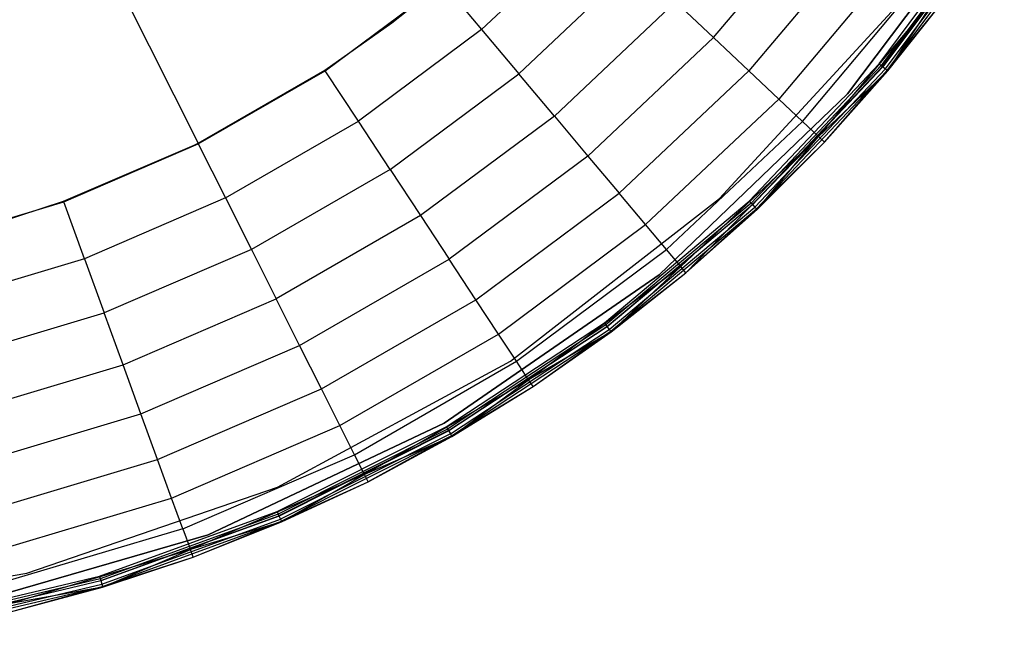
# Model space of a CAD drawing. Extents: x -29 to 29, y -26.9 to 31.
# Tile 31 of 43: x 6.8 to 24.3, y -26.5 to -15.7. Entities that reach past the tile are written whole.
import ezdxf

# ---------------------------------------------------------------- set-up
doc = ezdxf.new("R2010")
doc.units = 0
doc.header["$LTSCALE"] = 2.54
doc.layers.get('0').update_dxf_attribs({"color": 13, "linetype": 'CONTINUOUS'})

# ---------------------------------------------------------------- blocks, each defined once
blk = doc.blocks.new('GRUPUJ_2')
at = {"color": 0}
for p, q in [((28.976, 28.976, 15.88), (38.973, 9.07, 15.98)), ((28.976, 28.976, 15.88), (38.973, 9.07, 15.98)), ((50.458, 9.944, 0.08), (53.233, 13.637, 0.08)), ((50.458, 9.944, 0.08), (53.233, 13.637, 0.08)), ((53.233, 13.637, 0.2), (50.458, 9.944, 0.2)), ((48.09, 10.942, 12.275), (50.055, 13.283, 12.275)), ((48.09, 10.942, 12.275), (50.055, 13.283, 12.275)), ((51.019, 10.479), (53.018, 13.163)), ((51.019, 10.479), (53.018, 13.163)), ((53.057, 13.137, 0.09), (51.055, 10.449, 0.09)), ((51.079, 10.429, 0.016), (53.083, 13.12, 0.016)), ((51.079, 10.429, 0.016), (53.083, 13.12, 0.016)), ((53.09, 13.116, 0.117), (51.086, 10.423, 0.117)), ((51.13, 10.386, 0.061), (53.138, 13.084, 0.061)), ((51.13, 10.386, 0.061), (53.138, 13.084, 0.061)), ((43.989, 11.084, 15.56), (45.964, 12.948, 15.56)), ((43.989, 11.084, 15.56), (45.964, 12.948, 15.56)), ((51.162, 10.359, 0.129), (53.174, 13.06, 0.129)), ((51.162, 10.359, 0.129), (53.174, 13.06, 0.129)), ((50.745, 12.769, 10.431), (48.716, 10.352, 10.431)), ((50.745, 12.769, 10.431), (48.716, 10.352, 10.431)), ((46.707, 12.247, 14.782), (44.645, 10.301, 14.782)), ((46.707, 12.247, 14.782), (44.645, 10.301, 14.782)), ((51.326, 12.337, 8.226), (49.243, 9.854, 8.226)), ((51.326, 12.337, 8.226), (49.243, 9.854, 8.226)), ((41.223, 10.355, 16.06), (43.302, 11.902, 16.06)), ((42.399, 11.2, 15.98), (43.294, 11.912, 15.98)), ((43.302, 11.902, 16.06), (43.989, 11.084, 15.56)), ((43.302, 11.902, 16.06), (43.989, 11.084, 15.56)), ((49.663, 9.458, 5.595), (51.789, 11.992, 5.595)), ((49.663, 9.458, 5.595), (51.789, 11.992, 5.595)), ((49.948, 9.189, 2.524), (52.104, 11.758, 2.524)), ((49.948, 9.189, 2.524), (52.104, 11.758, 2.524)), ((51.162, 10.359, 0.129), (52.218, 11.673, 0.207)), ((51.162, 10.359, 0.129), (52.218, 11.673, 0.207)), ((51.172, 10.35, 0.207), (52.104, 11.758, 2.524)), ((51.172, 10.35, 0.207), (52.104, 11.758, 2.524)), ((51.172, 10.35, 0.207), (52.218, 11.673, 0.207)), ((51.172, 10.35, 0.207), (52.218, 11.673, 0.207)), ((45.275, 9.551, 13.698), (47.42, 11.575, 13.698)), ((45.275, 9.551, 13.698), (47.42, 11.575, 13.698)), ((48.09, 10.942, 12.275), (47.42, 11.575, 13.698)), ((48.09, 10.942, 12.275), (47.42, 11.575, 13.698)), ((48.197, 8.096), (51.372, 11.544)), ((48.197, 8.096, 0.08), (51.372, 11.544, 0.08)), ((48.197, 8.096), (51.372, 11.544)), ((41.216, 10.366, 15.98), (42.399, 11.2, 15.98)), ((43.989, 11.084, 15.56), (41.81, 9.462, 15.56)), ((43.989, 11.084, 15.56), (41.81, 9.462, 15.56)), ((43.989, 11.084, 15.56), (44.645, 10.301, 14.782)), ((43.989, 11.084, 15.56), (44.645, 10.301, 14.782)), ((48.09, 10.942, 12.275), (45.867, 8.845, 12.275)), ((48.09, 10.942, 12.275), (45.867, 8.845, 12.275)), ((48.09, 10.942, 12.275), (48.716, 10.352, 10.431)), ((48.09, 10.942, 12.275), (48.716, 10.352, 10.431)), ((48.723, 8.045), (51.019, 10.479)), ((48.723, 8.045), (51.019, 10.479)), ((51.055, 10.449, 0.09), (48.755, 8.011, 0.09)), ((51.019, 10.479), (51.079, 10.429, 0.016)), ((51.019, 10.479), (51.079, 10.429, 0.016)), ((51.055, 10.449, 0.09), (51.086, 10.423, 0.117)), ((51.055, 10.449, 0.09), (51.086, 10.423, 0.117)), ((38.973, 9.07, 15.98), (41.216, 10.366, 15.98)), ((38.978, 9.059, 16.06), (41.223, 10.355, 16.06)), ((41.81, 9.462, 15.56), (41.223, 10.355, 16.06)), ((41.81, 9.462, 15.56), (41.223, 10.355, 16.06)), ((42.371, 8.609, 14.782), (44.645, 10.301, 14.782)), ((42.371, 8.609, 14.782), (44.645, 10.301, 14.782)), ((45.275, 9.551, 13.698), (44.645, 10.301, 14.782)), ((45.275, 9.551, 13.698), (44.645, 10.301, 14.782)), ((48.716, 10.352, 10.431), (46.42, 8.186, 10.431)), ((48.716, 10.352, 10.431), (46.42, 8.186, 10.431)), ((48.716, 10.352, 10.431), (49.243, 9.854, 8.226)), ((48.716, 10.352, 10.431), (49.243, 9.854, 8.226)), ((48.777, 7.988, 0.016), (51.079, 10.429, 0.016)), ((48.777, 7.988, 0.016), (51.079, 10.429, 0.016)), ((51.086, 10.423, 0.117), (48.782, 7.982, 0.117)), ((48.822, 7.94, 0.061), (51.13, 10.386, 0.061)), ((48.822, 7.94, 0.061), (51.13, 10.386, 0.061)), ((48.851, 7.909, 0.129), (51.162, 10.359, 0.129)), ((48.851, 7.909, 0.129), (51.162, 10.359, 0.129)), ((51.172, 10.35, 0.207), (49.948, 9.189, 2.524)), ((51.172, 10.35, 0.207), (49.948, 9.189, 2.524)), ((50.052, 9.091, 0.207), (51.162, 10.359, 0.129)), ((50.052, 9.091, 0.207), (51.162, 10.359, 0.129)), ((50.052, 9.091, 0.207), (51.172, 10.35, 0.207)), ((50.052, 9.091, 0.207), (51.172, 10.35, 0.207)), ((51.079, 10.429, 0.016), (51.13, 10.386, 0.061)), ((51.079, 10.429, 0.016), (51.13, 10.386, 0.061)), ((51.13, 10.386, 0.061), (51.162, 10.359, 0.129)), ((51.13, 10.386, 0.061), (51.162, 10.359, 0.129)), ((51.172, 10.35, 0.207), (51.162, 10.359, 0.129)), ((51.172, 10.35, 0.207), (51.162, 10.359, 0.129)), ((47.127, 6.745, 0.08), (50.458, 9.944, 0.08)), ((50.458, 9.944, 0.2), (47.127, 6.745, 0.2)), ((47.127, 6.745, 0.08), (50.458, 9.944, 0.08)), ((50.458, 9.944, 0.08), (50.458, 9.944, 0.2)), ((50.458, 9.944, 0.08), (50.458, 9.944, 0.2)), ((46.886, 7.631, 8.226), (49.243, 9.854, 8.226)), ((46.886, 7.631, 8.226), (49.243, 9.854, 8.226)), ((49.663, 9.458, 5.595), (49.243, 9.854, 8.226)), ((49.663, 9.458, 5.595), (49.243, 9.854, 8.226)), ((39.458, 8.104, 15.56), (41.81, 9.462, 15.56)), ((39.458, 8.104, 15.56), (41.81, 9.462, 15.56)), ((42.371, 8.609, 14.782), (41.81, 9.462, 15.56)), ((42.371, 8.609, 14.782), (41.81, 9.462, 15.56)), ((45.275, 9.551, 13.698), (42.91, 7.79, 13.698)), ((45.275, 9.551, 13.698), (42.91, 7.79, 13.698)), ((45.275, 9.551, 13.698), (45.867, 8.845, 12.275)), ((45.275, 9.551, 13.698), (45.867, 8.845, 12.275)), ((47.257, 7.189, 5.595), (49.663, 9.458, 5.595)), ((47.257, 7.189, 5.595), (49.663, 9.458, 5.595)), ((49.948, 9.189, 2.524), (49.663, 9.458, 5.595)), ((49.948, 9.189, 2.524), (49.663, 9.458, 5.595)), ((36.599, 8.032, 16.06), (38.978, 9.059, 16.06)), ((38.904, 9.036, 15.98), (38.973, 9.07, 15.98)), ((38.978, 9.059, 16.06), (39.458, 8.104, 15.56)), ((38.978, 9.059, 16.06), (39.458, 8.104, 15.56)), ((47.51, 6.888, 2.524), (49.948, 9.189, 2.524)), ((47.51, 6.888, 2.524), (49.948, 9.189, 2.524)), ((47.601, 6.779, 0.207), (49.948, 9.189, 2.524)), ((47.601, 6.779, 0.207), (49.948, 9.189, 2.524)), ((48.851, 7.909, 0.129), (50.052, 9.091, 0.207)), ((48.851, 7.909, 0.129), (50.052, 9.091, 0.207)), ((48.86, 7.9, 0.207), (49.948, 9.189, 2.524)), ((48.86, 7.9, 0.207), (49.948, 9.189, 2.524)), ((48.86, 7.9, 0.207), (50.052, 9.091, 0.207)), ((48.86, 7.9, 0.207), (50.052, 9.091, 0.207)), ((50.052, 9.091, 0.207), (49.948, 9.189, 2.524)), ((50.052, 9.091, 0.207), (49.948, 9.189, 2.524)), ((36.594, 8.044, 15.98), (38.904, 9.036, 15.98)), ((45.867, 8.845, 12.275), (43.416, 7.02, 12.275)), ((45.867, 8.845, 12.275), (43.416, 7.02, 12.275)), ((45.867, 8.845, 12.275), (46.42, 8.186, 10.431)), ((45.867, 8.845, 12.275), (46.42, 8.186, 10.431)), ((42.371, 8.609, 14.782), (39.916, 7.191, 14.782)), ((42.371, 8.609, 14.782), (39.916, 7.191, 14.782)), ((42.371, 8.609, 14.782), (42.91, 7.79, 13.698)), ((42.371, 8.609, 14.782), (42.91, 7.79, 13.698)), ((43.889, 6.301, 10.431), (46.42, 8.186, 10.431)), ((43.889, 6.301, 10.431), (46.42, 8.186, 10.431)), ((46.886, 7.631, 8.226), (46.42, 8.186, 10.431)), ((46.886, 7.631, 8.226), (46.42, 8.186, 10.431)), ((34.116, 7.289, 16.06), (36.599, 8.032, 16.06)), ((35.071, 7.551, 15.98), (36.594, 8.044, 15.98)), ((36.964, 7.028, 15.56), (36.599, 8.032, 16.06)), ((36.964, 7.028, 15.56), (36.599, 8.032, 16.06)), ((39.458, 8.104, 15.56), (36.964, 7.028, 15.56)), ((39.458, 8.104, 15.56), (36.964, 7.028, 15.56)), ((39.458, 8.104, 15.56), (39.916, 7.191, 14.782)), ((39.458, 8.104, 15.56), (39.916, 7.191, 14.782)), ((44.498, 5.217), (48.197, 8.096)), ((44.498, 5.217, 0.08), (48.197, 8.096, 0.08)), ((44.498, 5.217), (48.197, 8.096)), ((46.159, 5.894), (48.723, 8.045)), ((46.159, 5.894), (48.723, 8.045)), ((48.755, 8.011, 0.09), (46.188, 5.856, 0.09)), ((48.197, 8.096), (48.197, 8.096, 0.08)), ((48.197, 8.096), (48.197, 8.096, 0.08)), ((48.723, 8.045), (48.777, 7.988, 0.016)), ((48.723, 8.045), (48.777, 7.988, 0.016)), ((48.755, 8.011, 0.09), (48.782, 7.982, 0.117)), ((48.755, 8.011, 0.09), (48.782, 7.982, 0.117)), ((46.206, 5.831, 0.016), (48.777, 7.988, 0.016)), ((46.206, 5.831, 0.016), (48.777, 7.988, 0.016)), ((48.782, 7.982, 0.117), (46.211, 5.825, 0.117)), ((46.245, 5.778, 0.061), (48.822, 7.94, 0.061)), ((46.245, 5.778, 0.061), (48.822, 7.94, 0.061)), ((46.271, 5.744, 0.129), (48.851, 7.909, 0.129)), ((46.271, 5.744, 0.129), (48.851, 7.909, 0.129)), ((47.601, 6.779, 0.207), (48.851, 7.909, 0.129)), ((47.601, 6.779, 0.207), (48.851, 7.909, 0.129)), ((47.601, 6.779, 0.207), (48.86, 7.9, 0.207)), ((47.601, 6.779, 0.207), (48.86, 7.9, 0.207)), ((48.777, 7.988, 0.016), (48.822, 7.94, 0.061)), ((48.777, 7.988, 0.016), (48.822, 7.94, 0.061)), ((48.822, 7.94, 0.061), (48.851, 7.909, 0.129)), ((48.822, 7.94, 0.061), (48.851, 7.909, 0.129)), ((48.86, 7.9, 0.207), (48.851, 7.909, 0.129)), ((48.86, 7.9, 0.207), (48.851, 7.909, 0.129)), ((42.91, 7.79, 13.698), (40.356, 6.316, 13.698)), ((42.91, 7.79, 13.698), (40.356, 6.316, 13.698)), ((42.91, 7.79, 13.698), (43.416, 7.02, 12.275)), ((42.91, 7.79, 13.698), (43.416, 7.02, 12.275)), ((44.287, 5.696, 8.226), (46.886, 7.631, 8.226)), ((44.287, 5.696, 8.226), (46.886, 7.631, 8.226)), ((47.257, 7.189, 5.595), (46.886, 7.631, 8.226)), ((47.257, 7.189, 5.595), (46.886, 7.631, 8.226)), ((39.916, 7.191, 14.782), (37.313, 6.068, 14.782)), ((39.916, 7.191, 14.782), (37.313, 6.068, 14.782)), ((39.916, 7.191, 14.782), (40.356, 6.316, 13.698)), ((39.916, 7.191, 14.782), (40.356, 6.316, 13.698)), ((44.604, 5.214, 5.595), (47.257, 7.189, 5.595)), ((44.604, 5.214, 5.595), (47.257, 7.189, 5.595)), ((47.51, 6.888, 2.524), (47.257, 7.189, 5.595)), ((47.51, 6.888, 2.524), (47.257, 7.189, 5.595)), ((36.964, 7.028, 15.56), (34.362, 6.249, 15.56)), ((36.964, 7.028, 15.56), (34.362, 6.249, 15.56)), ((36.964, 7.028, 15.56), (37.313, 6.068, 14.782)), ((36.964, 7.028, 15.56), (37.313, 6.068, 14.782)), ((40.77, 5.492, 12.275), (43.416, 7.02, 12.275)), ((40.77, 5.492, 12.275), (43.416, 7.02, 12.275)), ((43.889, 6.301, 10.431), (43.416, 7.02, 12.275)), ((43.889, 6.301, 10.431), (43.416, 7.02, 12.275)), ((44.82, 4.886, 2.524), (47.51, 6.888, 2.524)), ((44.82, 4.886, 2.524), (47.51, 6.888, 2.524)), ((46.279, 5.734, 0.207), (47.51, 6.888, 2.524)), ((46.279, 5.734, 0.207), (47.51, 6.888, 2.524)), ((47.601, 6.779, 0.207), (47.51, 6.888, 2.524)), ((47.601, 6.779, 0.207), (47.51, 6.888, 2.524)), ((43.326, 4.121, 0.08), (47.127, 6.745, 0.08)), ((47.127, 6.745, 0.2), (43.326, 4.121, 0.2)), ((43.326, 4.121, 0.08), (47.127, 6.745, 0.08)), ((46.271, 5.744, 0.129), (47.601, 6.779, 0.207)), ((46.271, 5.744, 0.129), (47.601, 6.779, 0.207)), ((46.279, 5.734, 0.207), (47.601, 6.779, 0.207)), ((46.279, 5.734, 0.207), (47.601, 6.779, 0.207)), ((47.127, 6.745, 0.08), (47.127, 6.745, 0.2)), ((47.127, 6.745, 0.08), (47.127, 6.745, 0.2)), ((37.648, 5.148, 13.698), (40.356, 6.316, 13.698)), ((37.648, 5.148, 13.698), (40.356, 6.316, 13.698)), ((40.77, 5.492, 12.275), (40.356, 6.316, 13.698)), ((40.77, 5.492, 12.275), (40.356, 6.316, 13.698)), ((41.156, 4.723, 10.431), (43.889, 6.301, 10.431)), ((41.156, 4.723, 10.431), (43.889, 6.301, 10.431)), ((44.287, 5.696, 8.226), (43.889, 6.301, 10.431)), ((44.287, 5.696, 8.226), (43.889, 6.301, 10.431)), ((34.598, 5.255, 14.782), (37.313, 6.068, 14.782)), ((34.598, 5.255, 14.782), (37.313, 6.068, 14.782)), ((37.648, 5.148, 13.698), (37.313, 6.068, 14.782)), ((37.648, 5.148, 13.698), (37.313, 6.068, 14.782)), ((43.364, 4.055), (46.159, 5.894)), ((43.364, 4.055), (46.159, 5.894)), ((46.188, 5.856, 0.09), (43.387, 4.014, 0.09)), ((43.403, 3.987, 0.016), (46.206, 5.831, 0.016)), ((43.403, 3.987, 0.016), (46.206, 5.831, 0.016)), ((46.211, 5.825, 0.117), (43.407, 3.98, 0.117)), ((43.436, 3.93, 0.061), (46.245, 5.778, 0.061)), ((43.436, 3.93, 0.061), (46.245, 5.778, 0.061)), ((46.159, 5.894), (46.206, 5.831, 0.016)), ((46.159, 5.894), (46.206, 5.831, 0.016)), ((46.188, 5.856, 0.09), (46.211, 5.825, 0.117)), ((46.188, 5.856, 0.09), (46.211, 5.825, 0.117)), ((46.206, 5.831, 0.016), (46.245, 5.778, 0.061)), ((46.206, 5.831, 0.016), (46.245, 5.778, 0.061)), ((46.245, 5.778, 0.061), (46.271, 5.744, 0.129)), ((46.245, 5.778, 0.061), (46.271, 5.744, 0.129)), ((41.481, 4.076, 8.226), (44.287, 5.696, 8.226)), ((41.481, 4.076, 8.226), (44.287, 5.696, 8.226)), ((43.457, 3.893, 0.129), (46.271, 5.744, 0.129)), ((43.457, 3.893, 0.129), (46.271, 5.744, 0.129)), ((44.604, 5.214, 5.595), (44.287, 5.696, 8.226)), ((44.604, 5.214, 5.595), (44.287, 5.696, 8.226)), ((46.279, 5.734, 0.207), (44.82, 4.886, 2.524)), ((46.279, 5.734, 0.207), (44.82, 4.886, 2.524)), ((44.898, 4.767, 0.207), (46.271, 5.744, 0.129)), ((44.898, 4.767, 0.207), (46.271, 5.744, 0.129)), ((44.898, 4.767, 0.207), (46.279, 5.734, 0.207)), ((44.898, 4.767, 0.207), (46.279, 5.734, 0.207)), ((46.279, 5.734, 0.207), (46.271, 5.744, 0.129)), ((46.279, 5.734, 0.207), (46.271, 5.744, 0.129)), ((37.964, 4.282, 12.275), (40.77, 5.492, 12.275)), ((37.964, 4.282, 12.275), (40.77, 5.492, 12.275)), ((41.156, 4.723, 10.431), (40.77, 5.492, 12.275)), ((41.156, 4.723, 10.431), (40.77, 5.492, 12.275)), ((34.823, 4.302, 13.698), (37.648, 5.148, 13.698)), ((34.823, 4.302, 13.698), (37.648, 5.148, 13.698)), ((37.964, 4.282, 12.275), (37.648, 5.148, 13.698)), ((37.964, 4.282, 12.275), (37.648, 5.148, 13.698)), ((40.376, 2.986), (44.498, 5.217)), ((40.376, 2.986, 0.08), (44.498, 5.217, 0.08)), ((40.376, 2.986), (44.498, 5.217)), ((41.74, 3.56, 5.595), (44.604, 5.214, 5.595)), ((41.74, 3.56, 5.595), (44.604, 5.214, 5.595)), ((44.498, 5.217), (44.498, 5.217, 0.08)), ((44.498, 5.217), (44.498, 5.217, 0.08)), ((44.82, 4.886, 2.524), (44.604, 5.214, 5.595)), ((44.82, 4.886, 2.524), (44.604, 5.214, 5.595)), ((41.916, 3.209, 2.524), (44.82, 4.886, 2.524)), ((41.916, 3.209, 2.524), (44.82, 4.886, 2.524)), ((43.464, 3.882, 0.207), (44.82, 4.886, 2.524)), ((43.464, 3.882, 0.207), (44.82, 4.886, 2.524)), ((44.898, 4.767, 0.207), (44.82, 4.886, 2.524)), ((44.898, 4.767, 0.207), (44.82, 4.886, 2.524)), ((38.258, 3.473, 10.431), (41.156, 4.723, 10.431)), ((38.258, 3.473, 10.431), (41.156, 4.723, 10.431)), ((41.481, 4.076, 8.226), (41.156, 4.723, 10.431)), ((41.481, 4.076, 8.226), (41.156, 4.723, 10.431)), ((43.457, 3.893, 0.129), (44.898, 4.767, 0.207)), ((43.457, 3.893, 0.129), (44.898, 4.767, 0.207)), ((43.464, 3.882, 0.207), (44.898, 4.767, 0.207)), ((43.464, 3.882, 0.207), (44.898, 4.767, 0.207)), ((35.036, 3.405, 12.275), (37.964, 4.282, 12.275)), ((35.036, 3.405, 12.275), (37.964, 4.282, 12.275)), ((38.258, 3.473, 10.431), (37.964, 4.282, 12.275)), ((38.258, 3.473, 10.431), (37.964, 4.282, 12.275)), ((38.506, 2.792, 8.226), (41.481, 4.076, 8.226)), ((38.506, 2.792, 8.226), (41.481, 4.076, 8.226)), ((39.153, 2.141, 0.08), (43.326, 4.121, 0.08)), ((43.326, 4.121, 0.2), (39.153, 2.141, 0.2)), ((39.153, 2.141, 0.08), (43.326, 4.121, 0.08)), ((40.373, 2.553), (43.364, 4.055)), ((40.373, 2.553), (43.364, 4.055)), ((43.387, 4.014, 0.09), (40.392, 2.51, 0.09)), ((41.74, 3.56, 5.595), (41.481, 4.076, 8.226)), ((41.74, 3.56, 5.595), (41.481, 4.076, 8.226)), ((43.326, 4.121, 0.08), (43.326, 4.121, 0.2)), ((43.326, 4.121, 0.08), (43.326, 4.121, 0.2)), ((43.364, 4.055), (43.403, 3.987, 0.016)), ((43.364, 4.055), (43.403, 3.987, 0.016)), ((43.387, 4.014, 0.09), (43.407, 3.98, 0.117)), ((43.387, 4.014, 0.09), (43.407, 3.98, 0.117)), ((43.403, 3.987, 0.016), (40.404, 2.481, 0.016)), ((43.403, 3.987, 0.016), (40.404, 2.481, 0.016)), ((43.407, 3.98, 0.117), (40.407, 2.474, 0.117)), ((43.436, 3.93, 0.061), (40.43, 2.421, 0.061)), ((43.436, 3.93, 0.061), (40.43, 2.421, 0.061)), ((43.457, 3.893, 0.129), (40.447, 2.382, 0.129)), ((43.457, 3.893, 0.129), (40.447, 2.382, 0.129)), ((43.464, 3.882, 0.207), (41.916, 3.209, 2.524)), ((43.464, 3.882, 0.207), (41.916, 3.209, 2.524)), ((43.457, 3.893, 0.129), (41.98, 3.082, 0.207)), ((43.457, 3.893, 0.129), (41.98, 3.082, 0.207)), ((41.98, 3.082, 0.207), (43.464, 3.882, 0.207)), ((41.98, 3.082, 0.207), (43.464, 3.882, 0.207)), ((43.403, 3.987, 0.016), (43.436, 3.93, 0.061)), ((43.403, 3.987, 0.016), (43.436, 3.93, 0.061)), ((43.436, 3.93, 0.061), (43.457, 3.893, 0.129)), ((43.436, 3.93, 0.061), (43.457, 3.893, 0.129)), ((43.464, 3.882, 0.207), (43.457, 3.893, 0.129)), ((43.464, 3.882, 0.207), (43.457, 3.893, 0.129)), ((38.703, 2.25, 5.595), (41.74, 3.56, 5.595)), ((38.703, 2.25, 5.595), (41.74, 3.56, 5.595)), ((41.916, 3.209, 2.524), (41.74, 3.56, 5.595)), ((41.916, 3.209, 2.524), (41.74, 3.56, 5.595)), ((35.234, 2.568, 10.431), (38.258, 3.473, 10.431)), ((35.234, 2.568, 10.431), (38.258, 3.473, 10.431)), ((38.506, 2.792, 8.226), (38.258, 3.473, 10.431)), ((38.506, 2.792, 8.226), (38.258, 3.473, 10.431)), ((41.916, 3.209, 2.524), (38.837, 1.881, 2.524)), ((41.916, 3.209, 2.524), (38.837, 1.881, 2.524)), ((40.452, 2.37, 0.207), (41.916, 3.209, 2.524)), ((40.452, 2.37, 0.207), (41.916, 3.209, 2.524)), ((41.98, 3.082, 0.207), (41.916, 3.209, 2.524)), ((41.98, 3.082, 0.207), (41.916, 3.209, 2.524)), ((35.943, 1.464), (40.376, 2.986)), ((35.943, 1.464, 0.08), (40.376, 2.986, 0.08)), ((35.943, 1.464), (40.376, 2.986)), ((40.376, 2.986), (40.376, 2.986, 0.08)), ((40.376, 2.986), (40.376, 2.986, 0.08)), ((40.447, 2.382, 0.129), (41.98, 3.082, 0.207)), ((40.447, 2.382, 0.129), (41.98, 3.082, 0.207)), ((40.452, 2.37, 0.207), (41.98, 3.082, 0.207)), ((40.452, 2.37, 0.207), (41.98, 3.082, 0.207)), ((35.402, 1.863, 8.226), (38.506, 2.792, 8.226)), ((35.402, 1.863, 8.226), (38.506, 2.792, 8.226)), ((38.703, 2.25, 5.595), (38.506, 2.792, 8.226)), ((38.703, 2.25, 5.595), (38.506, 2.792, 8.226)), ((37.229, 1.409), (40.373, 2.553)), ((37.229, 1.409), (40.373, 2.553)), ((40.392, 2.51, 0.09), (37.242, 1.364, 0.09)), ((37.251, 1.334, 0.016), (40.404, 2.481, 0.016)), ((37.251, 1.334, 0.016), (40.404, 2.481, 0.016)), ((40.407, 2.474, 0.117), (37.254, 1.326, 0.117)), ((40.373, 2.553), (40.404, 2.481, 0.016)), ((40.373, 2.553), (40.404, 2.481, 0.016)), ((40.392, 2.51, 0.09), (40.407, 2.474, 0.117)), ((40.392, 2.51, 0.09), (40.407, 2.474, 0.117)), ((40.404, 2.481, 0.016), (40.43, 2.421, 0.061)), ((40.404, 2.481, 0.016), (40.43, 2.421, 0.061)), ((37.27, 1.271, 0.061), (40.43, 2.421, 0.061)), ((37.27, 1.271, 0.061), (40.43, 2.421, 0.061)), ((37.282, 1.23, 0.129), (40.447, 2.382, 0.129)), ((37.282, 1.23, 0.129), (40.447, 2.382, 0.129)), ((40.452, 2.37, 0.207), (38.837, 1.881, 2.524)), ((40.452, 2.37, 0.207), (38.837, 1.881, 2.524)), ((38.886, 1.747, 0.207), (40.447, 2.382, 0.129)), ((38.886, 1.747, 0.207), (40.447, 2.382, 0.129)), ((38.886, 1.747, 0.207), (40.452, 2.37, 0.207)), ((38.886, 1.747, 0.207), (40.452, 2.37, 0.207)), ((40.43, 2.421, 0.061), (40.447, 2.382, 0.129)), ((40.43, 2.421, 0.061), (40.447, 2.382, 0.129)), ((40.452, 2.37, 0.207), (40.447, 2.382, 0.129)), ((40.452, 2.37, 0.207), (40.447, 2.382, 0.129)), ((34.716, 0.856, 0.08), (39.153, 2.141, 0.08)), ((34.716, 0.856, 0.08), (39.153, 2.141, 0.08)), ((39.153, 2.141, 0.2), (34.716, 0.856, 0.2)), ((38.703, 2.25, 5.595), (35.535, 1.302, 5.595)), ((38.703, 2.25, 5.595), (35.535, 1.302, 5.595)), ((38.703, 2.25, 5.595), (38.837, 1.881, 2.524)), ((38.703, 2.25, 5.595), (38.837, 1.881, 2.524)), ((39.153, 2.141, 0.08), (39.153, 2.141, 0.2)), ((39.153, 2.141, 0.08), (39.153, 2.141, 0.2)), ((35.625, 0.919, 2.524), (38.837, 1.881, 2.524)), ((35.625, 0.919, 2.524), (38.837, 1.881, 2.524)), ((37.282, 1.23, 0.129), (38.886, 1.747, 0.207)), ((37.282, 1.23, 0.129), (38.886, 1.747, 0.207)), ((37.286, 1.217, 0.207), (38.837, 1.881, 2.524)), ((37.286, 1.217, 0.207), (38.837, 1.881, 2.524)), ((37.286, 1.217, 0.207), (38.886, 1.747, 0.207)), ((37.286, 1.217, 0.207), (38.886, 1.747, 0.207)), ((38.886, 1.747, 0.207), (38.837, 1.881, 2.524)), ((38.886, 1.747, 0.207), (38.837, 1.881, 2.524)), ((31.319, 0.693), (35.943, 1.464)), ((31.319, 0.693, 0.08), (35.943, 1.464, 0.08)), ((31.319, 0.693), (35.943, 1.464)), ((33.973, 0.637), (37.229, 1.409)), ((33.973, 0.637), (37.229, 1.409)), ((35.943, 1.464), (35.943, 1.464, 0.08)), ((35.943, 1.464), (35.943, 1.464, 0.08)), ((37.229, 1.409), (37.251, 1.334, 0.016)), ((37.229, 1.409), (37.251, 1.334, 0.016)), ((37.242, 1.364, 0.09), (33.981, 0.591, 0.09)), ((33.986, 0.56, 0.016), (37.251, 1.334, 0.016)), ((33.986, 0.56, 0.016), (37.251, 1.334, 0.016)), ((37.254, 1.326, 0.117), (33.988, 0.552, 0.117)), ((33.998, 0.495, 0.061), (37.27, 1.271, 0.061)), ((33.998, 0.495, 0.061), (37.27, 1.271, 0.061)), ((34.005, 0.453, 0.129), (37.282, 1.23, 0.129)), ((34.005, 0.453, 0.129), (37.282, 1.23, 0.129)), ((35.658, 0.781, 0.207), (37.282, 1.23, 0.129)), ((35.658, 0.781, 0.207), (37.282, 1.23, 0.129)), ((37.242, 1.364, 0.09), (37.254, 1.326, 0.117)), ((37.242, 1.364, 0.09), (37.254, 1.326, 0.117)), ((37.251, 1.334, 0.016), (37.27, 1.271, 0.061)), ((37.251, 1.334, 0.016), (37.27, 1.271, 0.061)), ((37.27, 1.271, 0.061), (37.282, 1.23, 0.129)), ((37.27, 1.271, 0.061), (37.282, 1.23, 0.129)), ((37.286, 1.217, 0.207), (37.282, 1.23, 0.129)), ((37.286, 1.217, 0.207), (37.282, 1.23, 0.129)), ((37.286, 1.217, 0.207), (35.625, 0.919, 2.524)), ((37.286, 1.217, 0.207), (35.625, 0.919, 2.524)), ((35.658, 0.781, 0.207), (37.286, 1.217, 0.207)), ((35.658, 0.781, 0.207), (37.286, 1.217, 0.207))]:
    blk.add_line(p, q, dxfattribs=at)

msp = doc.modelspace()

# ---------------------------------------------------------------- block references
at = {"color": 0}
msp.add_blockref('GRUPUJ_2', (-28.976, -26.91, 0.16), dxfattribs=at)

doc.saveas('drawing.dxf')
